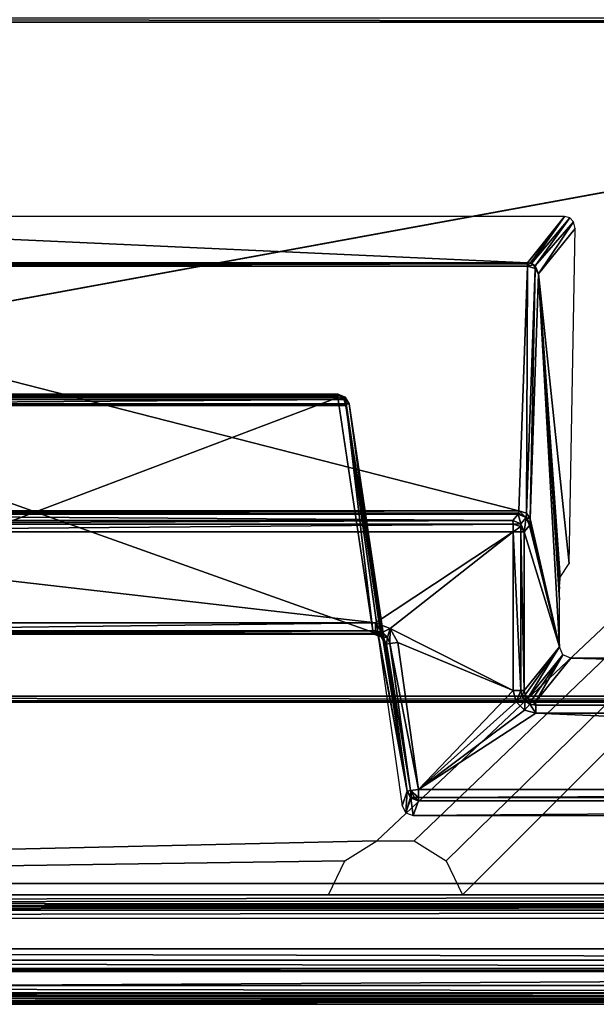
# Model space of a CAD drawing. Header units: millimetres. Extents: x -6 to 112, y 0 to 110.
# Tile 9 of 19: x 49 to 62, y 0 to 22. Entities that reach past the tile are written whole.
import ezdxf

# ---------------------------------------------------------------- set-up
doc = ezdxf.new("R2010")
doc.units = ezdxf.units.MM
doc.header["$LTSCALE"] = 159.143519
for name, color, linetype in [('1', 7, 'CONTINUOUS'), ('124', 7, 'CONTINUOUS'), ('13', 7, 'CONTINUOUS'), ('141', 7, 'CONTINUOUS'), ('143', 7, 'CONTINUOUS'), ('162', 7, 'CONTINUOUS'), ('163', 7, 'CONTINUOUS'), ('164', 7, 'CONTINUOUS'), ('165', 7, 'CONTINUOUS'), ('169', 7, 'CONTINUOUS'), ('174', 7, 'CONTINUOUS'), ('175', 7, 'CONTINUOUS'), ('176', 7, 'CONTINUOUS'), ('180', 7, 'CONTINUOUS'), ('182', 7, 'CONTINUOUS'), ('183', 7, 'CONTINUOUS'), ('184', 7, 'CONTINUOUS'), ('185', 7, 'CONTINUOUS'), ('186', 7, 'CONTINUOUS'), ('187', 7, 'CONTINUOUS'), ('190', 7, 'CONTINUOUS'), ('24', 7, 'CONTINUOUS'), ('240', 7, 'CONTINUOUS'), ('250', 7, 'CONTINUOUS'), ('252', 7, 'CONTINUOUS'), ('254', 7, 'CONTINUOUS'), ('256', 7, 'CONTINUOUS'), ('258', 7, 'CONTINUOUS'), ('26', 7, 'CONTINUOUS'), ('260', 7, 'CONTINUOUS'), ('263', 7, 'CONTINUOUS'), ('264', 7, 'CONTINUOUS'), ('266', 7, 'CONTINUOUS'), ('269', 7, 'CONTINUOUS'), ('270', 7, 'CONTINUOUS'), ('271', 7, 'CONTINUOUS'), ('34', 7, 'CONTINUOUS'), ('35', 7, 'CONTINUOUS'), ('354', 7, 'CONTINUOUS'), ('36', 7, 'CONTINUOUS'), ('367', 7, 'CONTINUOUS'), ('405', 7, 'CONTINUOUS'), ('406', 7, 'CONTINUOUS'), ('416', 7, 'CONTINUOUS'), ('417', 7, 'CONTINUOUS'), ('418', 7, 'CONTINUOUS'), ('423', 7, 'CONTINUOUS'), ('424', 7, 'CONTINUOUS'), ('429', 7, 'CONTINUOUS'), ('437', 7, 'CONTINUOUS'), ('51', 7, 'CONTINUOUS'), ('57', 7, 'CONTINUOUS'), ('58', 7, 'CONTINUOUS'), ('60', 7, 'CONTINUOUS'), ('62', 7, 'CONTINUOUS'), ('66', 7, 'CONTINUOUS'), ('76', 7, 'CONTINUOUS'), ('9', 7, 'CONTINUOUS'), ('91', 7, 'CONTINUOUS'), ('93', 7, 'CONTINUOUS')]:
    doc.layers.add(name, color=color, linetype=linetype)

msp = doc.modelspace()

# ---------------------------------------------------------------- linework, layer by layer
at = {"layer": '1', "linetype": 'CONTINUOUS'}
for points in [[(104.089, 0, -632.308), (107.984, 0, -177.324), (-4.907, 0, -631.375), (104.089, 0, -632.308)], [(-4.907, 0, -631.375), (107.984, 0, -177.324), (-1.012, 0, -176.391), (-4.907, 0, -631.375)], [(111.879, 0, 277.659), (2.883, 0, 278.592), (-1.012, 0, -176.391), (111.879, 0, 277.659)], [(107.984, 0, -177.324), (111.879, 0, 277.659), (-1.012, 0, -176.391), (107.984, 0, -177.324)]]:
    msp.add_3dface(points, dxfattribs=at)
at = {"layer": '124', "linetype": 'CONTINUOUS'}
for points in [[(100.176, 4.574, -613.474), (57.923, 4.574, -613.112), (57.923, 4.399, -613.184), (100.176, 4.574, -613.474)], [(100.176, 4.574, -613.474), (57.923, 4.399, -613.184), (100.175, 4.399, -613.545), (100.176, 4.574, -613.474)], [(57.923, 4.399, -613.184), (57.921, 4.324, -613.358), (100.175, 4.399, -613.545), (57.923, 4.399, -613.184)], [(100.175, 4.399, -613.545), (57.921, 4.324, -613.358), (100.174, 4.324, -613.719), (100.175, 4.399, -613.545)]]:
    msp.add_3dface(points, dxfattribs=at)
at = {"layer": '13', "linetype": 'CONTINUOUS'}
for points in [[(103.721, -0.046, -680.71), (-5.368, -0.046, -679.776), (102.828, 0.553, -715.009), (103.721, -0.046, -680.71)], [(-5.368, -0.046, -679.776), (-5.063, 0.553, -714.085), (102.828, 0.553, -715.009), (-5.368, -0.046, -679.776)]]:
    msp.add_3dface(points, dxfattribs=at)
at = {"layer": '141', "linetype": 'CONTINUOUS'}
for points in [[(39.491, 10.433, -613.023), (60.01, 10.51, -613.369), (39.489, 10.51, -613.193), (39.491, 10.433, -613.023)], [(60.011, 10.433, -613.199), (60.01, 10.51, -613.369), (39.491, 10.433, -613.023), (60.011, 10.433, -613.199)], [(39.491, 10.261, -612.954), (60.012, 10.261, -613.13), (60.011, 10.433, -613.199), (39.491, 10.261, -612.954)], [(39.491, 10.261, -612.954), (60.011, 10.433, -613.199), (39.491, 10.433, -613.023), (39.491, 10.261, -612.954)]]:
    msp.add_3dface(points, dxfattribs=at)
at = {"layer": '143', "linetype": 'CONTINUOUS'}
for points in [[(60.511, 6.434, -613.203), (97.988, 6.51, -613.694), (60.509, 6.51, -613.373), (60.511, 6.434, -613.203)], [(97.989, 6.434, -613.524), (97.988, 6.51, -613.694), (60.511, 6.434, -613.203), (97.989, 6.434, -613.524)], [(60.512, 6.261, -613.134), (97.989, 6.434, -613.524), (60.511, 6.434, -613.203), (60.512, 6.261, -613.134)], [(60.512, 6.261, -613.134), (97.99, 6.261, -613.455), (97.989, 6.434, -613.524), (60.512, 6.261, -613.134)]]:
    msp.add_3dface(points, dxfattribs=at)
at = {"layer": '162', "linetype": 'CONTINUOUS'}
for points in [[(56.912, 8.073, -617.677), (42.513, 8.073, -617.553), (56.144, 13.227, -622.824), (56.912, 8.073, -617.677)], [(42.513, 8.073, -617.553), (43.193, 13.227, -622.713), (56.144, 13.227, -622.824), (42.513, 8.073, -617.553)]]:
    msp.add_3dface(points, dxfattribs=at)
at = {"layer": '163', "linetype": 'CONTINUOUS'}
for points in [[(43.118, 13.3, -631.486), (56.069, 13.3, -631.597), (43.192, 13.3, -622.89), (43.118, 13.3, -631.486)], [(56.069, 13.3, -631.597), (56.142, 13.3, -623.001), (43.192, 13.3, -622.89), (56.069, 13.3, -631.597)]]:
    msp.add_3dface(points, dxfattribs=at)
at = {"layer": '164', "linetype": 'CONTINUOUS'}
for points in [[(39.302, 10.727, -616.644), (60.138, 10.727, -616.822), (39.02, 16.131, -622.046), (39.302, 10.727, -616.644)], [(60.138, 10.727, -616.822), (60.328, 16.131, -622.229), (39.02, 16.131, -622.046), (60.138, 10.727, -616.822)]]:
    msp.add_3dface(points, dxfattribs=at)
at = {"layer": '165', "linetype": 'CONTINUOUS'}
for points in [[(57.028, 8, -631.905), (42.154, 8, -631.728), (42.153, 8, -631.778), (57.028, 8, -631.905)], [(57.028, 8, -631.905), (57.029, 8, -631.855), (42.154, 8, -631.728), (57.028, 8, -631.905)]]:
    msp.add_3dface(points, dxfattribs=at)
at = {"layer": '169', "linetype": 'CONTINUOUS'}
for points in [[(57.158, 7.931, -617.856), (56.39, 13.085, -623.003), (56.314, 13.085, -631.846), (57.158, 7.931, -617.856)], [(56.317, 13.067, -631.848), (57.674, 4.539, -613.36), (56.314, 13.085, -631.846), (56.317, 13.067, -631.848)], [(57.674, 4.539, -613.36), (57.158, 7.931, -617.856), (56.314, 13.085, -631.846), (57.674, 4.539, -613.36)], [(56.319, 13.05, -631.849), (57.674, 4.539, -613.36), (56.317, 13.067, -631.848), (56.319, 13.05, -631.849)], [(57.029, 8, -631.855), (57.674, 4.539, -613.36), (56.319, 13.05, -631.849), (57.029, 8, -631.855)], [(57.028, 8, -631.905), (57.674, 4.539, -613.36), (57.029, 8, -631.855), (57.028, 8, -631.905)], [(57.56, 4.215, -631.909), (57.674, 4.539, -613.36), (57.028, 8, -631.905), (57.56, 4.215, -631.909)], [(57.158, 7.931, -617.856), (57.674, 4.539, -613.36), (57.175, 7.823, -617.694), (57.158, 7.931, -617.856)], [(57.175, 7.823, -617.694), (57.674, 4.539, -613.36), (57.182, 7.785, -617.502), (57.175, 7.823, -617.694)], [(57.674, 4.539, -613.36), (57.217, 7.785, -613.356), (57.182, 7.785, -617.502), (57.674, 4.539, -613.36)]]:
    msp.add_3dface(points, dxfattribs=at)
at = {"layer": '174', "linetype": 'CONTINUOUS'}
for points in [[(57.644, 4.061, -631.91), (57.674, 4.539, -613.36), (57.56, 4.215, -631.909), (57.644, 4.061, -631.91)], [(57.746, 4.396, -613.358), (57.674, 4.539, -613.36), (57.644, 4.061, -631.91), (57.746, 4.396, -613.358)], [(57.757, 4.385, -613.358), (57.746, 4.396, -613.358), (57.644, 4.061, -631.91), (57.757, 4.385, -613.358)], [(57.808, 4, -631.912), (57.757, 4.385, -613.358), (57.644, 4.061, -631.91), (57.808, 4, -631.912)], [(57.921, 4.324, -613.358), (57.757, 4.385, -613.358), (57.808, 4, -631.912), (57.921, 4.324, -613.358)]]:
    msp.add_3dface(points, dxfattribs=at)
at = {"layer": '175', "linetype": 'CONTINUOUS'}
for points in [[(42.498, 8.019, -617.472), (42.513, 8.073, -617.553), (56.928, 8.019, -617.596), (42.498, 8.019, -617.472)], [(42.513, 8.073, -617.553), (56.912, 8.073, -617.677), (56.928, 8.019, -617.596), (42.513, 8.073, -617.553)], [(56.934, 8, -617.5), (42.494, 8, -617.376), (42.498, 8.019, -617.472), (56.934, 8, -617.5)], [(56.934, 8, -617.5), (42.498, 8.019, -617.472), (56.928, 8.019, -617.596), (56.934, 8, -617.5)]]:
    msp.add_3dface(points, dxfattribs=at)
at = {"layer": '176', "linetype": 'CONTINUOUS'}
for points in [[(56.97, 8, -613.354), (56.934, 8, -617.5), (57.096, 7.941, -617.501), (56.97, 8, -613.354)], [(57.134, 7.939, -613.355), (56.97, 8, -613.354), (57.096, 7.941, -617.501), (57.134, 7.939, -613.355)], [(57.182, 7.785, -617.502), (57.134, 7.939, -613.355), (57.096, 7.941, -617.501), (57.182, 7.785, -617.502)], [(57.217, 7.785, -613.356), (57.134, 7.939, -613.355), (57.182, 7.785, -617.502), (57.217, 7.785, -613.356)]]:
    msp.add_3dface(points, dxfattribs=at)
at = {"layer": '180', "linetype": 'CONTINUOUS'}
for points in [[(56.912, 8.073, -617.677), (56.144, 13.227, -622.824), (56.31, 13.193, -622.883), (56.912, 8.073, -617.677)], [(56.912, 8.073, -617.677), (56.31, 13.193, -622.883), (57.081, 8.038, -617.737), (56.912, 8.073, -617.677)], [(56.31, 13.193, -622.883), (56.39, 13.085, -623.003), (57.081, 8.038, -617.737), (56.31, 13.193, -622.883)], [(56.39, 13.085, -623.003), (57.158, 7.931, -617.856), (57.081, 8.038, -617.737), (56.39, 13.085, -623.003)]]:
    msp.add_3dface(points, dxfattribs=at)
at = {"layer": '182', "linetype": 'CONTINUOUS'}
for points in [[(56.971, 8.073, -613.177), (42.529, 8, -613.23), (56.97, 8, -613.354), (56.971, 8.073, -613.177)], [(42.531, 8.073, -613.053), (42.529, 8, -613.23), (56.971, 8.073, -613.177), (42.531, 8.073, -613.053)], [(56.972, 8.25, -613.104), (42.531, 8.25, -612.98), (42.531, 8.073, -613.053), (56.972, 8.25, -613.104)], [(56.972, 8.25, -613.104), (42.531, 8.073, -613.053), (56.971, 8.073, -613.177), (56.972, 8.25, -613.104)]]:
    msp.add_3dface(points, dxfattribs=at)
at = {"layer": '183', "linetype": 'CONTINUOUS'}
for points in [[(57.291, 7.795, -613.18), (57.217, 7.785, -613.356), (57.748, 4.549, -613.184), (57.291, 7.795, -613.18)], [(57.748, 4.549, -613.184), (57.217, 7.785, -613.356), (57.674, 4.539, -613.36), (57.748, 4.549, -613.184)], [(57.923, 4.574, -613.112), (57.467, 7.82, -613.108), (57.291, 7.795, -613.18), (57.923, 4.574, -613.112)], [(57.923, 4.574, -613.112), (57.291, 7.795, -613.18), (57.748, 4.549, -613.184), (57.923, 4.574, -613.112)]]:
    msp.add_3dface(points, dxfattribs=at)
at = {"layer": '184', "linetype": 'CONTINUOUS'}
for points in [[(56.069, 13.3, -631.597), (56.197, 13.264, -631.727), (56.142, 13.3, -623.001), (56.069, 13.3, -631.597)], [(56.142, 13.3, -623.001), (56.197, 13.264, -631.727), (56.306, 13.239, -623.002), (56.142, 13.3, -623.001)], [(56.197, 13.264, -631.727), (56.276, 13.187, -631.808), (56.306, 13.239, -623.002), (56.197, 13.264, -631.727)], [(56.276, 13.187, -631.808), (56.314, 13.085, -631.846), (56.306, 13.239, -623.002), (56.276, 13.187, -631.808)], [(56.314, 13.085, -631.846), (56.39, 13.085, -623.003), (56.306, 13.239, -623.002), (56.314, 13.085, -631.846)]]:
    msp.add_3dface(points, dxfattribs=at)
at = {"layer": '185', "linetype": 'CONTINUOUS'}
for points in [[(56.276, 13.187, -631.808), (56.197, 13.264, -631.727), (42.907, 13.187, -631.693), (56.276, 13.187, -631.808)], [(42.907, 13.187, -631.693), (56.197, 13.264, -631.727), (42.988, 13.264, -631.614), (42.907, 13.187, -631.693)], [(56.197, 13.264, -631.727), (56.069, 13.3, -631.597), (42.988, 13.264, -631.614), (56.197, 13.264, -631.727)], [(42.988, 13.264, -631.614), (56.069, 13.3, -631.597), (43.118, 13.3, -631.486), (42.988, 13.264, -631.614)], [(42.863, 13.05, -631.734), (56.317, 13.067, -631.848), (42.866, 13.067, -631.733), (42.863, 13.05, -631.734)], [(56.319, 13.05, -631.849), (56.317, 13.067, -631.848), (42.863, 13.05, -631.734), (56.319, 13.05, -631.849)], [(42.866, 13.067, -631.733), (56.314, 13.085, -631.846), (42.868, 13.085, -631.731), (42.866, 13.067, -631.733)], [(56.317, 13.067, -631.848), (56.314, 13.085, -631.846), (42.866, 13.067, -631.733), (56.317, 13.067, -631.848)], [(42.868, 13.085, -631.731), (56.276, 13.187, -631.808), (42.907, 13.187, -631.693), (42.868, 13.085, -631.731)], [(56.314, 13.085, -631.846), (56.276, 13.187, -631.808), (42.868, 13.085, -631.731), (56.314, 13.085, -631.846)]]:
    msp.add_3dface(points, dxfattribs=at)
at = {"layer": '186', "linetype": 'CONTINUOUS'}
for points in [[(57.923, 4.574, -613.112), (57.748, 4.549, -613.184), (57.923, 4.399, -613.184), (57.923, 4.574, -613.112)], [(57.748, 4.549, -613.184), (57.674, 4.539, -613.36), (57.77, 4.397, -613.27), (57.748, 4.549, -613.184)], [(57.77, 4.397, -613.27), (57.674, 4.539, -613.36), (57.746, 4.396, -613.358), (57.77, 4.397, -613.27)], [(57.77, 4.397, -613.27), (57.746, 4.396, -613.358), (57.921, 4.324, -613.358), (57.77, 4.397, -613.27)], [(57.921, 4.324, -613.358), (57.746, 4.396, -613.358), (57.757, 4.385, -613.358), (57.921, 4.324, -613.358)], [(57.923, 4.399, -613.184), (57.748, 4.549, -613.184), (57.835, 4.398, -613.206), (57.923, 4.399, -613.184)], [(57.835, 4.398, -613.206), (57.748, 4.549, -613.184), (57.77, 4.397, -613.27), (57.835, 4.398, -613.206)], [(57.835, 4.398, -613.206), (57.77, 4.397, -613.27), (57.921, 4.324, -613.358), (57.835, 4.398, -613.206)], [(57.923, 4.399, -613.184), (57.835, 4.398, -613.206), (57.921, 4.324, -613.358), (57.923, 4.399, -613.184)]]:
    msp.add_3dface(points, dxfattribs=at)
at = {"layer": '187', "linetype": 'CONTINUOUS'}
for points in [[(56.971, 8.073, -613.177), (56.97, 8, -613.354), (57.134, 7.939, -613.355), (56.971, 8.073, -613.177)], [(56.972, 8.25, -613.104), (56.971, 8.073, -613.177), (57.12, 8.037, -613.178), (56.972, 8.25, -613.104)], [(57.12, 8.037, -613.178), (56.971, 8.073, -613.177), (57.134, 7.939, -613.355), (57.12, 8.037, -613.178)], [(57.3, 8.127, -613.107), (56.972, 8.25, -613.104), (57.12, 8.037, -613.178), (57.3, 8.127, -613.107)], [(57.235, 7.937, -613.179), (57.3, 8.127, -613.107), (57.12, 8.037, -613.178), (57.235, 7.937, -613.179)], [(57.291, 7.795, -613.18), (57.3, 8.127, -613.107), (57.235, 7.937, -613.179), (57.291, 7.795, -613.18)], [(57.467, 7.82, -613.108), (57.3, 8.127, -613.107), (57.291, 7.795, -613.18), (57.467, 7.82, -613.108)], [(57.235, 7.937, -613.179), (57.12, 8.037, -613.178), (57.134, 7.939, -613.355), (57.235, 7.937, -613.179)], [(57.217, 7.785, -613.356), (57.235, 7.937, -613.179), (57.134, 7.939, -613.355), (57.217, 7.785, -613.356)], [(57.291, 7.795, -613.18), (57.235, 7.937, -613.179), (57.217, 7.785, -613.356), (57.291, 7.795, -613.18)]]:
    msp.add_3dface(points, dxfattribs=at)
at = {"layer": '190', "linetype": 'CONTINUOUS'}
for points in [[(56.928, 8.019, -617.596), (56.912, 8.073, -617.677), (57.081, 8.038, -617.737), (56.928, 8.019, -617.596)], [(56.928, 8.019, -617.596), (57.081, 8.038, -617.737), (57.092, 7.965, -617.629), (56.928, 8.019, -617.596)], [(56.934, 8, -617.5), (56.928, 8.019, -617.596), (57.092, 7.965, -617.629), (56.934, 8, -617.5)], [(56.934, 8, -617.5), (57.092, 7.965, -617.629), (57.096, 7.941, -617.501), (56.934, 8, -617.5)], [(57.081, 8.038, -617.737), (57.175, 7.823, -617.694), (57.092, 7.965, -617.629), (57.081, 8.038, -617.737)], [(57.158, 7.931, -617.856), (57.175, 7.823, -617.694), (57.081, 8.038, -617.737), (57.158, 7.931, -617.856)], [(57.092, 7.965, -617.629), (57.182, 7.785, -617.502), (57.096, 7.941, -617.501), (57.092, 7.965, -617.629)], [(57.175, 7.823, -617.694), (57.182, 7.785, -617.502), (57.092, 7.965, -617.629), (57.175, 7.823, -617.694)]]:
    msp.add_3dface(points, dxfattribs=at)
at = {"layer": '24', "linetype": 'CONTINUOUS'}
for points in [[(-5.067, 1.052, -714.576), (102.825, 0.805, -715.435), (-5.067, 0.805, -714.511), (-5.067, 1.052, -714.576)], [(-5.067, 1.052, -714.576), (102.824, 1.052, -715.5), (102.825, 0.805, -715.435), (-5.067, 1.052, -714.576)], [(102.825, 0.805, -715.435), (102.826, 0.622, -715.255), (-5.067, 0.805, -714.511), (102.825, 0.805, -715.435)], [(-5.067, 0.805, -714.511), (102.826, 0.622, -715.255), (-5.065, 0.622, -714.331), (-5.067, 0.805, -714.511)], [(102.828, 0.553, -715.009), (-5.063, 0.553, -714.085), (-5.065, 0.622, -714.331), (102.828, 0.553, -715.009)], [(102.826, 0.622, -715.255), (102.828, 0.553, -715.009), (-5.065, 0.622, -714.331), (102.826, 0.622, -715.255)]]:
    msp.add_3dface(points, dxfattribs=at)
at = {"layer": '240', "linetype": 'CONTINUOUS'}
for points in [[(39.309, 10.675, -616.568), (60.138, 10.727, -616.822), (39.302, 10.727, -616.644), (39.309, 10.675, -616.568)], [(60.132, 10.675, -616.746), (60.138, 10.727, -616.822), (39.309, 10.675, -616.568), (60.132, 10.675, -616.746)], [(39.318, 10.654, -616.478), (60.132, 10.675, -616.746), (39.309, 10.675, -616.568), (39.318, 10.654, -616.478)], [(39.318, 10.654, -616.478), (60.125, 10.654, -616.656), (60.132, 10.675, -616.746), (39.318, 10.654, -616.478)]]:
    msp.add_3dface(points, dxfattribs=at)
at = {"layer": '250', "linetype": 'CONTINUOUS'}
for points in [[(61.145, 17.222, -645.72), (37.801, 17.222, -645.52), (60.327, 16.204, -622.395), (61.145, 17.222, -645.72)], [(37.801, 17.222, -645.52), (39.018, 16.204, -622.212), (60.327, 16.204, -622.395), (37.801, 17.222, -645.52)]]:
    msp.add_3dface(points, dxfattribs=at)
at = {"layer": '252', "linetype": 'CONTINUOUS'}
for points in [[(60.576, 15.955, -622.397), (61.251, 9.562, -641.637), (61.386, 16.961, -645.458), (60.576, 15.955, -622.397)], [(60.387, 10.55, -616.99), (61.034, 7.723, -635.437), (60.576, 15.955, -622.397), (60.387, 10.55, -616.99)], [(61.034, 7.723, -635.437), (61.034, 8.763, -635.437), (60.576, 15.955, -622.397), (61.034, 7.723, -635.437)], [(61.051, 9.262, -635.912), (61.251, 9.562, -641.637), (60.576, 15.955, -622.397), (61.051, 9.262, -635.912)], [(61.042, 9.187, -635.672), (61.051, 9.262, -635.912), (60.576, 15.955, -622.397), (61.042, 9.187, -635.672)], [(61.036, 9.005, -635.5), (61.042, 9.187, -635.672), (60.576, 15.955, -622.397), (61.036, 9.005, -635.5)], [(61.034, 8.763, -635.437), (61.036, 9.005, -635.5), (60.576, 15.955, -622.397), (61.034, 8.763, -635.437)], [(60.375, 10.404, -616.658), (61.034, 7.723, -635.437), (60.381, 10.446, -616.838), (60.375, 10.404, -616.658)], [(60.381, 10.446, -616.838), (61.034, 7.723, -635.437), (60.387, 10.55, -616.99), (60.381, 10.446, -616.838)], [(60.26, 10.261, -613.371), (61.034, 7.723, -635.437), (60.375, 10.404, -616.658), (60.26, 10.261, -613.371)], [(60.26, 10.261, -613.371), (60.26, 6.76, -613.371), (61.034, 7.723, -635.437), (60.26, 10.261, -613.371)]]:
    msp.add_3dface(points, dxfattribs=at)
at = {"layer": '254', "linetype": 'CONTINUOUS'}
for points in [[(60.012, 10.261, -613.13), (60.012, 6.76, -613.13), (60.184, 6.76, -613.201), (60.012, 10.261, -613.13)], [(60.012, 10.261, -613.13), (60.184, 6.76, -613.201), (60.184, 10.261, -613.201), (60.012, 10.261, -613.13)], [(60.184, 10.261, -613.201), (60.26, 6.76, -613.371), (60.26, 10.261, -613.371), (60.184, 10.261, -613.201)], [(60.184, 6.76, -613.201), (60.26, 6.76, -613.371), (60.184, 10.261, -613.201), (60.184, 6.76, -613.201)]]:
    msp.add_3dface(points, dxfattribs=at)
at = {"layer": '256', "linetype": 'CONTINUOUS'}
for points in [[(60.01, 10.51, -613.369), (60.186, 10.437, -613.366), (60.125, 10.654, -616.656), (60.01, 10.51, -613.369)], [(60.125, 10.654, -616.656), (60.186, 10.437, -613.366), (60.304, 10.578, -616.653), (60.125, 10.654, -616.656)], [(60.186, 10.437, -613.366), (60.26, 10.261, -613.371), (60.304, 10.578, -616.653), (60.186, 10.437, -613.366)], [(60.26, 10.261, -613.371), (60.375, 10.404, -616.658), (60.304, 10.578, -616.653), (60.26, 10.261, -613.371)]]:
    msp.add_3dface(points, dxfattribs=at)
at = {"layer": '258', "linetype": 'CONTINUOUS'}
for points in [[(60.26, 6.76, -613.371), (60.279, 6.664, -613.368), (61.034, 7.723, -635.437), (60.26, 6.76, -613.371)], [(60.279, 6.664, -613.368), (60.333, 6.583, -613.367), (61.034, 7.723, -635.437), (60.279, 6.664, -613.368)], [(61.034, 7.723, -635.437), (60.333, 6.583, -613.367), (61.107, 7.547, -635.442), (61.034, 7.723, -635.437)], [(60.333, 6.583, -613.367), (60.413, 6.529, -613.369), (61.107, 7.547, -635.442), (60.333, 6.583, -613.367)], [(60.413, 6.529, -613.369), (60.509, 6.51, -613.373), (61.107, 7.547, -635.442), (60.413, 6.529, -613.369)], [(60.509, 6.51, -613.373), (61.284, 7.474, -635.439), (61.107, 7.547, -635.442), (60.509, 6.51, -613.373)]]:
    msp.add_3dface(points, dxfattribs=at)
at = {"layer": '26', "linetype": 'CONTINUOUS'}
for points in [[(-2.835, 2.5, -681.344), (101.161, 2.5, -682.235), (-2.488, 2.5, -640.846), (-2.835, 2.5, -681.344)], [(-2.488, 2.5, -640.846), (101.161, 2.5, -682.235), (101.508, 2.5, -641.736), (-2.488, 2.5, -640.846)]]:
    msp.add_3dface(points, dxfattribs=at)
at = {"layer": '260', "linetype": 'CONTINUOUS'}
for points in [[(60.309, 10.675, -616.868), (60.328, 16.131, -622.229), (60.138, 10.727, -616.822), (60.309, 10.675, -616.868)], [(60.502, 16.078, -622.276), (60.328, 16.131, -622.229), (60.309, 10.675, -616.868), (60.502, 16.078, -622.276)], [(60.387, 10.55, -616.99), (60.502, 16.078, -622.276), (60.309, 10.675, -616.868), (60.387, 10.55, -616.99)], [(60.387, 10.55, -616.99), (60.576, 15.955, -622.397), (60.502, 16.078, -622.276), (60.387, 10.55, -616.99)]]:
    msp.add_3dface(points, dxfattribs=at)
at = {"layer": '263', "linetype": 'CONTINUOUS'}
for points in [[(60.01, 10.51, -613.369), (60.011, 10.433, -613.199), (60.186, 10.437, -613.366), (60.01, 10.51, -613.369)], [(60.011, 10.433, -613.199), (60.185, 10.381, -613.248), (60.186, 10.437, -613.366), (60.011, 10.433, -613.199)], [(60.185, 10.381, -613.248), (60.26, 10.261, -613.371), (60.186, 10.437, -613.366), (60.185, 10.381, -613.248)], [(60.011, 10.433, -613.199), (60.012, 10.261, -613.13), (60.185, 10.381, -613.248), (60.011, 10.433, -613.199)], [(60.012, 10.261, -613.13), (60.184, 10.261, -613.201), (60.185, 10.381, -613.248), (60.012, 10.261, -613.13)], [(60.184, 10.261, -613.201), (60.26, 10.261, -613.371), (60.185, 10.381, -613.248), (60.184, 10.261, -613.201)]]:
    msp.add_3dface(points, dxfattribs=at)
at = {"layer": '264', "linetype": 'CONTINUOUS'}
for points in [[(60.012, 6.76, -613.13), (60.079, 6.51, -613.13), (60.184, 6.76, -613.201), (60.012, 6.76, -613.13)], [(60.184, 6.76, -613.201), (60.079, 6.51, -613.13), (60.207, 6.634, -613.199), (60.184, 6.76, -613.201)], [(60.184, 6.76, -613.201), (60.207, 6.634, -613.199), (60.26, 6.76, -613.371), (60.184, 6.76, -613.201)], [(60.26, 6.76, -613.371), (60.207, 6.634, -613.199), (60.279, 6.664, -613.368), (60.26, 6.76, -613.371)], [(60.207, 6.634, -613.199), (60.079, 6.51, -613.13), (60.278, 6.527, -613.198), (60.207, 6.634, -613.199)], [(60.079, 6.51, -613.13), (60.262, 6.328, -613.132), (60.278, 6.527, -613.198), (60.079, 6.51, -613.13)], [(60.207, 6.634, -613.199), (60.278, 6.527, -613.198), (60.279, 6.664, -613.368), (60.207, 6.634, -613.199)], [(60.278, 6.527, -613.198), (60.262, 6.328, -613.132), (60.385, 6.456, -613.2), (60.278, 6.527, -613.198)], [(60.279, 6.664, -613.368), (60.278, 6.527, -613.198), (60.333, 6.583, -613.367), (60.279, 6.664, -613.368)], [(60.333, 6.583, -613.367), (60.278, 6.527, -613.198), (60.413, 6.529, -613.369), (60.333, 6.583, -613.367)], [(60.278, 6.527, -613.198), (60.385, 6.456, -613.2), (60.413, 6.529, -613.369), (60.278, 6.527, -613.198)], [(60.385, 6.456, -613.2), (60.511, 6.434, -613.203), (60.413, 6.529, -613.369), (60.385, 6.456, -613.2)], [(60.511, 6.434, -613.203), (60.509, 6.51, -613.373), (60.413, 6.529, -613.369), (60.511, 6.434, -613.203)], [(60.262, 6.328, -613.132), (60.512, 6.261, -613.134), (60.385, 6.456, -613.2), (60.262, 6.328, -613.132)], [(60.512, 6.261, -613.134), (60.511, 6.434, -613.203), (60.385, 6.456, -613.2), (60.512, 6.261, -613.134)]]:
    msp.add_3dface(points, dxfattribs=at)
at = {"layer": '266', "linetype": 'CONTINUOUS'}
for points in [[(60.125, 10.654, -616.656), (60.304, 10.578, -616.653), (60.132, 10.675, -616.746), (60.125, 10.654, -616.656)], [(60.304, 10.578, -616.653), (60.138, 10.727, -616.822), (60.132, 10.675, -616.746), (60.304, 10.578, -616.653)], [(60.304, 10.578, -616.653), (60.309, 10.675, -616.868), (60.138, 10.727, -616.822), (60.304, 10.578, -616.653)], [(60.304, 10.578, -616.653), (60.387, 10.55, -616.99), (60.309, 10.675, -616.868), (60.304, 10.578, -616.653)], [(60.375, 10.404, -616.658), (60.381, 10.446, -616.838), (60.304, 10.578, -616.653), (60.375, 10.404, -616.658)], [(60.381, 10.446, -616.838), (60.387, 10.55, -616.99), (60.304, 10.578, -616.653), (60.381, 10.446, -616.838)]]:
    msp.add_3dface(points, dxfattribs=at)
at = {"layer": '269', "linetype": 'CONTINUOUS'}
for points in [[(60.327, 16.204, -622.395), (39.018, 16.204, -622.212), (39.019, 16.184, -622.124), (60.327, 16.204, -622.395)], [(60.327, 16.183, -622.305), (60.327, 16.204, -622.395), (39.019, 16.184, -622.124), (60.327, 16.183, -622.305)], [(39.02, 16.131, -622.046), (60.327, 16.183, -622.305), (39.019, 16.184, -622.124), (39.02, 16.131, -622.046)], [(60.328, 16.131, -622.229), (60.327, 16.183, -622.305), (39.02, 16.131, -622.046), (60.328, 16.131, -622.229)]]:
    msp.add_3dface(points, dxfattribs=at)
at = {"layer": '270', "linetype": 'CONTINUOUS'}
for points in [[(60.328, 16.131, -622.229), (60.327, 16.204, -622.395), (60.327, 16.183, -622.305), (60.328, 16.131, -622.229)], [(60.391, 16.196, -622.393), (60.327, 16.204, -622.395), (60.328, 16.131, -622.229), (60.391, 16.196, -622.393)], [(60.466, 16.155, -622.354), (60.391, 16.196, -622.393), (60.328, 16.131, -622.229), (60.466, 16.155, -622.354)], [(60.502, 16.078, -622.276), (60.466, 16.155, -622.354), (60.328, 16.131, -622.229), (60.502, 16.078, -622.276)], [(60.42, 16.186, -622.392), (60.391, 16.196, -622.393), (60.466, 16.155, -622.354), (60.42, 16.186, -622.392)], [(60.501, 16.133, -622.392), (60.42, 16.186, -622.392), (60.466, 16.155, -622.354), (60.501, 16.133, -622.392)], [(60.502, 16.078, -622.276), (60.501, 16.133, -622.392), (60.466, 16.155, -622.354), (60.502, 16.078, -622.276)], [(60.576, 15.955, -622.397), (60.501, 16.133, -622.392), (60.502, 16.078, -622.276), (60.576, 15.955, -622.397)]]:
    msp.add_3dface(points, dxfattribs=at)
at = {"layer": '271', "linetype": 'CONTINUOUS'}
for points in [[(61.145, 17.222, -645.72), (60.327, 16.204, -622.395), (60.391, 16.196, -622.393), (61.145, 17.222, -645.72)], [(60.42, 16.186, -622.392), (61.145, 17.222, -645.72), (60.391, 16.196, -622.393), (60.42, 16.186, -622.392)], [(61.145, 17.222, -645.72), (60.42, 16.186, -622.392), (61.262, 17.192, -645.693), (61.145, 17.222, -645.72)], [(60.42, 16.186, -622.392), (60.501, 16.133, -622.392), (61.262, 17.192, -645.693), (60.42, 16.186, -622.392)], [(61.262, 17.192, -645.693), (60.501, 16.133, -622.392), (61.349, 17.105, -645.607), (61.262, 17.192, -645.693)], [(60.501, 16.133, -622.392), (60.576, 15.955, -622.397), (61.349, 17.105, -645.607), (60.501, 16.133, -622.392)], [(60.576, 15.955, -622.397), (61.386, 16.961, -645.458), (61.349, 17.105, -645.607), (60.576, 15.955, -622.397)]]:
    msp.add_3dface(points, dxfattribs=at)
at = {"layer": '34', "linetype": 'CONTINUOUS'}
for points in [[(57, 3.441, 282.129), (110.163, 53.521, 281.674), (4.667, 2.25, 282.577), (57, 3.441, 282.129)], [(4.667, 2.25, 282.577), (110.163, 53.521, 281.674), (4.667, 53.521, 282.577), (4.667, 2.25, 282.577)], [(57.829, 3.442, 282.122), (110.163, 53.521, 281.674), (57, 3.441, 282.129), (57.829, 3.442, 282.122)], [(58.534, 2.999, 282.116), (110.163, 53.521, 281.674), (57.829, 3.442, 282.122), (58.534, 2.999, 282.116)], [(58.894, 2.25, 282.113), (110.163, 53.521, 281.674), (58.534, 2.999, 282.116), (58.894, 2.25, 282.113)], [(110.163, 2.25, 281.674), (110.163, 53.521, 281.674), (58.894, 2.25, 282.113), (110.163, 2.25, 281.674)], [(56.297, 3, 282.135), (57, 3.441, 282.129), (4.667, 2.25, 282.577), (56.297, 3, 282.135)], [(55.936, 2.25, 282.138), (56.297, 3, 282.135), (4.667, 2.25, 282.577), (55.936, 2.25, 282.138)]]:
    msp.add_3dface(points, dxfattribs=at)
at = {"layer": '35', "linetype": 'CONTINUOUS'}
for points in [[(58.862, 2, 278.363), (110.131, 2, 277.924), (58.892, 2, 281.863), (58.862, 2, 278.363)], [(58.892, 2, 281.863), (110.131, 2, 277.924), (110.161, 2, 281.424), (58.892, 2, 281.863)]]:
    msp.add_3dface(points, dxfattribs=at)
at = {"layer": '354', "linetype": 'CONTINUOUS'}
for points in [[(82.526, 21.613, -651.165), (82.527, 21.515, -651.074), (16.329, 21.612, -650.596), (82.526, 21.613, -651.165)], [(82.527, 21.515, -651.074), (16.33, 21.515, -650.507), (16.329, 21.612, -650.596), (82.527, 21.515, -651.074)]]:
    msp.add_3dface(points, dxfattribs=at)
at = {"layer": '36', "linetype": 'CONTINUOUS'}
for points in [[(4.635, 2, 278.827), (55.904, 2, 278.388), (4.665, 2, 282.327), (4.635, 2, 278.827)], [(4.665, 2, 282.327), (55.904, 2, 278.388), (55.934, 2, 281.888), (4.665, 2, 282.327)]]:
    msp.add_3dface(points, dxfattribs=at)
at = {"layer": '367', "linetype": 'CONTINUOUS'}
for points in [[(1.242, 6.631, -642.695), (97.747, 6.534, -643.432), (1.243, 6.534, -642.605), (1.242, 6.631, -642.695)], [(97.747, 6.631, -643.521), (97.747, 6.534, -643.432), (1.242, 6.631, -642.695), (97.747, 6.631, -643.521)], [(1.243, 6.534, -642.605), (97.747, 6.524, -643.413), (1.243, 6.524, -642.587), (1.243, 6.534, -642.605)], [(97.747, 6.534, -643.432), (97.747, 6.524, -643.413), (1.243, 6.534, -642.605), (97.747, 6.534, -643.432)], [(1.243, 6.524, -642.587), (97.748, 6.496, -643.305), (1.244, 6.496, -642.479), (1.243, 6.524, -642.587)], [(97.747, 6.524, -643.413), (97.748, 6.496, -643.305), (1.243, 6.524, -642.587), (97.747, 6.524, -643.413)]]:
    msp.add_3dface(points, dxfattribs=at)
at = {"layer": '405', "linetype": 'CONTINUOUS'}
for points in [[(56.142, 13.3, -623.001), (56.306, 13.239, -623.002), (56.31, 13.193, -622.883), (56.142, 13.3, -623.001)], [(56.143, 13.281, -622.905), (56.142, 13.3, -623.001), (56.31, 13.193, -622.883), (56.143, 13.281, -622.905)], [(56.144, 13.227, -622.824), (56.143, 13.281, -622.905), (56.31, 13.193, -622.883), (56.144, 13.227, -622.824)], [(56.306, 13.239, -623.002), (56.39, 13.085, -623.003), (56.31, 13.193, -622.883), (56.306, 13.239, -623.002)]]:
    msp.add_3dface(points, dxfattribs=at)
at = {"layer": '406', "linetype": 'CONTINUOUS'}
for points in [[(43.192, 13.3, -622.89), (56.143, 13.281, -622.905), (43.192, 13.281, -622.794), (43.192, 13.3, -622.89)], [(56.142, 13.3, -623.001), (56.143, 13.281, -622.905), (43.192, 13.3, -622.89), (56.142, 13.3, -623.001)], [(56.143, 13.281, -622.905), (56.144, 13.227, -622.824), (43.192, 13.281, -622.794), (56.143, 13.281, -622.905)], [(56.144, 13.227, -622.824), (43.193, 13.227, -622.713), (43.192, 13.281, -622.794), (56.144, 13.227, -622.824)]]:
    msp.add_3dface(points, dxfattribs=at)
at = {"layer": '416', "linetype": 'CONTINUOUS'}
for points in [[(-5.338, 109.92, -632.571), (-5.338, 0.08, -632.571), (104.499, 0.08, -633.511), (-5.338, 109.92, -632.571)], [(104.499, 109.92, -633.511), (-5.338, 109.92, -632.571), (104.499, 0.08, -633.511), (104.499, 109.92, -633.511)]]:
    msp.add_3dface(points, dxfattribs=at)
at = {"layer": '417', "linetype": 'CONTINUOUS'}
for points in [[(104.247, 109.754, -643.51), (104.247, 0.246, -643.51), (-5.257, 0.246, -642.572), (104.247, 109.754, -643.51)], [(-5.257, 109.754, -642.572), (104.247, 109.754, -643.51), (-5.257, 0.246, -642.572), (-5.257, 109.754, -642.572)]]:
    msp.add_3dface(points, dxfattribs=at)
at = {"layer": '418', "linetype": 'CONTINUOUS'}
for points in [[(102.347, 1.983, -633.247), (-3.164, 1.996, -631.635), (-3.182, 1.983, -632.344), (102.347, 1.983, -633.247)], [(102.341, 1.996, -632.538), (-3.164, 1.996, -631.635), (102.347, 1.983, -633.247), (102.341, 1.996, -632.538)]]:
    msp.add_3dface(points, dxfattribs=at)
at = {"layer": '423', "linetype": 'CONTINUOUS'}
for points in [[(102.589, 2.246, -632.295), (-3.162, 2.246, -631.39), (-3.162, 2.07, -631.461), (102.589, 2.246, -632.295)], [(102.589, 2.246, -632.295), (-3.162, 2.07, -631.461), (102.56, 2.132, -632.322), (102.589, 2.246, -632.295)], [(-3.162, 2.07, -631.461), (-3.164, 1.996, -631.635), (102.478, 2.04, -632.402), (-3.162, 2.07, -631.461)], [(102.478, 2.04, -632.402), (-3.164, 1.996, -631.635), (102.341, 1.996, -632.538), (102.478, 2.04, -632.402)], [(102.56, 2.132, -632.322), (-3.162, 2.07, -631.461), (102.478, 2.04, -632.402), (102.56, 2.132, -632.322)]]:
    msp.add_3dface(points, dxfattribs=at)
at = {"layer": '424', "linetype": 'CONTINUOUS'}
for points in [[(102.347, 1.983, -633.247), (-3.184, 1.909, -632.518), (102.346, 1.909, -633.421), (102.347, 1.983, -633.247)], [(102.347, 1.983, -633.247), (-3.182, 1.983, -632.344), (-3.184, 1.909, -632.518), (102.347, 1.983, -633.247)], [(-3.184, 1.909, -632.518), (-3.184, 1.733, -632.589), (102.346, 1.909, -633.421), (-3.184, 1.909, -632.518)], [(-3.184, 1.733, -632.589), (102.345, 1.733, -633.493), (102.346, 1.909, -633.421), (-3.184, 1.733, -632.589)]]:
    msp.add_3dface(points, dxfattribs=at)
at = {"layer": '429', "linetype": 'CONTINUOUS'}
for points in [[(-5.257, 0.246, -642.572), (104.247, 0.246, -643.51), (104.248, 0.07, -643.438), (-5.257, 0.246, -642.572)], [(-5.257, 0.07, -642.5), (-5.257, 0.246, -642.572), (104.248, 0.07, -643.438), (-5.257, 0.07, -642.5)], [(104.249, -0.004, -643.264), (-5.255, -0.004, -642.326), (-5.257, 0.07, -642.5), (104.249, -0.004, -643.264)], [(104.249, -0.004, -643.264), (-5.257, 0.07, -642.5), (104.248, 0.07, -643.438), (104.249, -0.004, -643.264)]]:
    msp.add_3dface(points, dxfattribs=at)
at = {"layer": '437', "linetype": 'CONTINUOUS'}
for points in [[(104.499, 0.08, -633.511), (-5.338, 0.08, -632.571), (-5.338, -0.098, -632.646), (104.499, 0.08, -633.511)], [(104.499, 0.08, -633.511), (-5.338, -0.098, -632.646), (104.498, -0.098, -633.586), (104.499, 0.08, -633.511)], [(-5.338, -0.098, -632.646), (-5.34, -0.17, -632.825), (104.498, -0.098, -633.586), (-5.338, -0.098, -632.646)], [(-5.34, -0.17, -632.825), (104.496, -0.17, -633.766), (104.498, -0.098, -633.586), (-5.34, -0.17, -632.825)]]:
    msp.add_3dface(points, dxfattribs=at)
at = {"layer": '51', "linetype": 'CONTINUOUS'}
for points in [[(-5.255, -0.004, -642.326), (104.249, -0.004, -643.264), (-5.34, -0.17, -632.825), (-5.255, -0.004, -642.326)], [(104.249, -0.004, -643.264), (104.496, -0.17, -633.766), (-5.34, -0.17, -632.825), (104.249, -0.004, -643.264)]]:
    msp.add_3dface(points, dxfattribs=at)
at = {"layer": '57', "linetype": 'CONTINUOUS'}
for points in [[(82.527, 21.515, -651.074), (82.639, 21.528, -651.081), (1.242, 6.631, -642.695), (82.527, 21.515, -651.074)], [(82.639, 21.528, -651.081), (97.747, 6.631, -643.521), (1.242, 6.631, -642.695), (82.639, 21.528, -651.081)], [(16.33, 21.515, -650.507), (82.527, 21.515, -651.074), (1.242, 6.631, -642.695), (16.33, 21.515, -650.507)]]:
    msp.add_3dface(points, dxfattribs=at)
at = {"layer": '58', "linetype": 'CONTINUOUS'}
for points in [[(42.531, 8.25, -612.98), (56.972, 8.25, -613.104), (39.491, 10.261, -612.954), (42.531, 8.25, -612.98)], [(39.491, 10.261, -612.954), (56.972, 8.25, -613.104), (60.012, 10.261, -613.13), (39.491, 10.261, -612.954)], [(56.972, 8.25, -613.104), (57.3, 8.127, -613.107), (60.012, 10.261, -613.13), (56.972, 8.25, -613.104)], [(60.012, 10.261, -613.13), (57.3, 8.127, -613.107), (60.012, 6.76, -613.13), (60.012, 10.261, -613.13)], [(57.3, 8.127, -613.107), (57.467, 7.82, -613.108), (60.012, 6.76, -613.13), (57.3, 8.127, -613.107)], [(57.467, 7.82, -613.108), (57.923, 4.574, -613.112), (60.012, 6.76, -613.13), (57.467, 7.82, -613.108)], [(60.012, 6.76, -613.13), (57.923, 4.574, -613.112), (60.079, 6.51, -613.13), (60.012, 6.76, -613.13)], [(60.079, 6.51, -613.13), (57.923, 4.574, -613.112), (60.262, 6.328, -613.132), (60.079, 6.51, -613.13)], [(60.262, 6.328, -613.132), (57.923, 4.574, -613.112), (60.512, 6.261, -613.134), (60.262, 6.328, -613.132)], [(57.923, 4.574, -613.112), (100.176, 4.574, -613.474), (60.512, 6.261, -613.134), (57.923, 4.574, -613.112)], [(60.512, 6.261, -613.134), (100.176, 4.574, -613.474), (97.99, 6.261, -613.455), (60.512, 6.261, -613.134)]]:
    msp.add_3dface(points, dxfattribs=at)
at = {"layer": '60', "linetype": 'CONTINUOUS'}
for points in [[(42.529, 8, -613.23), (42.494, 8, -617.376), (56.934, 8, -617.5), (42.529, 8, -613.23)], [(56.97, 8, -613.354), (42.529, 8, -613.23), (56.934, 8, -617.5), (56.97, 8, -613.354)]]:
    msp.add_3dface(points, dxfattribs=at)
at = {"layer": '62', "linetype": 'CONTINUOUS'}
for points in [[(102.589, 2.246, -632.295), (-3.162, 107.754, -631.39), (-3.162, 2.246, -631.39), (102.589, 2.246, -632.295)], [(102.589, 107.754, -632.295), (-3.162, 107.754, -631.39), (102.589, 2.246, -632.295), (102.589, 107.754, -632.295)]]:
    msp.add_3dface(points, dxfattribs=at)
at = {"layer": '66', "linetype": 'CONTINUOUS'}
for points in [[(57.029, 8, -631.855), (42.863, 13.05, -631.734), (42.154, 8, -631.728), (57.029, 8, -631.855)], [(57.029, 8, -631.855), (56.319, 13.05, -631.849), (42.863, 13.05, -631.734), (57.029, 8, -631.855)]]:
    msp.add_3dface(points, dxfattribs=at)
at = {"layer": '76', "linetype": 'CONTINUOUS'}
for points in [[(100.339, 4, -632.276), (100.174, 4.324, -613.719), (57.808, 4, -631.912), (100.339, 4, -632.276)], [(100.174, 4.324, -613.719), (57.921, 4.324, -613.358), (57.808, 4, -631.912), (100.174, 4.324, -613.719)]]:
    msp.add_3dface(points, dxfattribs=at)
at = {"layer": '9', "linetype": 'CONTINUOUS'}
for points in [[(102.824, 1.052, -715.5), (-5.067, 1.052, -714.576), (-5.067, 108.948, -714.576), (102.824, 1.052, -715.5)], [(102.824, 108.948, -715.5), (102.824, 1.052, -715.5), (-5.067, 108.948, -714.576), (102.824, 108.948, -715.5)]]:
    msp.add_3dface(points, dxfattribs=at)
at = {"layer": '91', "linetype": 'CONTINUOUS'}
for points in [[(39.489, 10.51, -613.193), (60.01, 10.51, -613.369), (39.318, 10.654, -616.478), (39.489, 10.51, -613.193)], [(60.01, 10.51, -613.369), (60.125, 10.654, -616.656), (39.318, 10.654, -616.478), (60.01, 10.51, -613.369)]]:
    msp.add_3dface(points, dxfattribs=at)
at = {"layer": '93', "linetype": 'CONTINUOUS'}
for points in [[(60.509, 6.51, -613.373), (97.988, 6.51, -613.694), (61.284, 7.474, -635.439), (60.509, 6.51, -613.373)], [(97.988, 6.51, -613.694), (96.836, 7.474, -635.744), (61.284, 7.474, -635.439), (97.988, 6.51, -613.694)]]:
    msp.add_3dface(points, dxfattribs=at)

doc.saveas('drawing.dxf')
